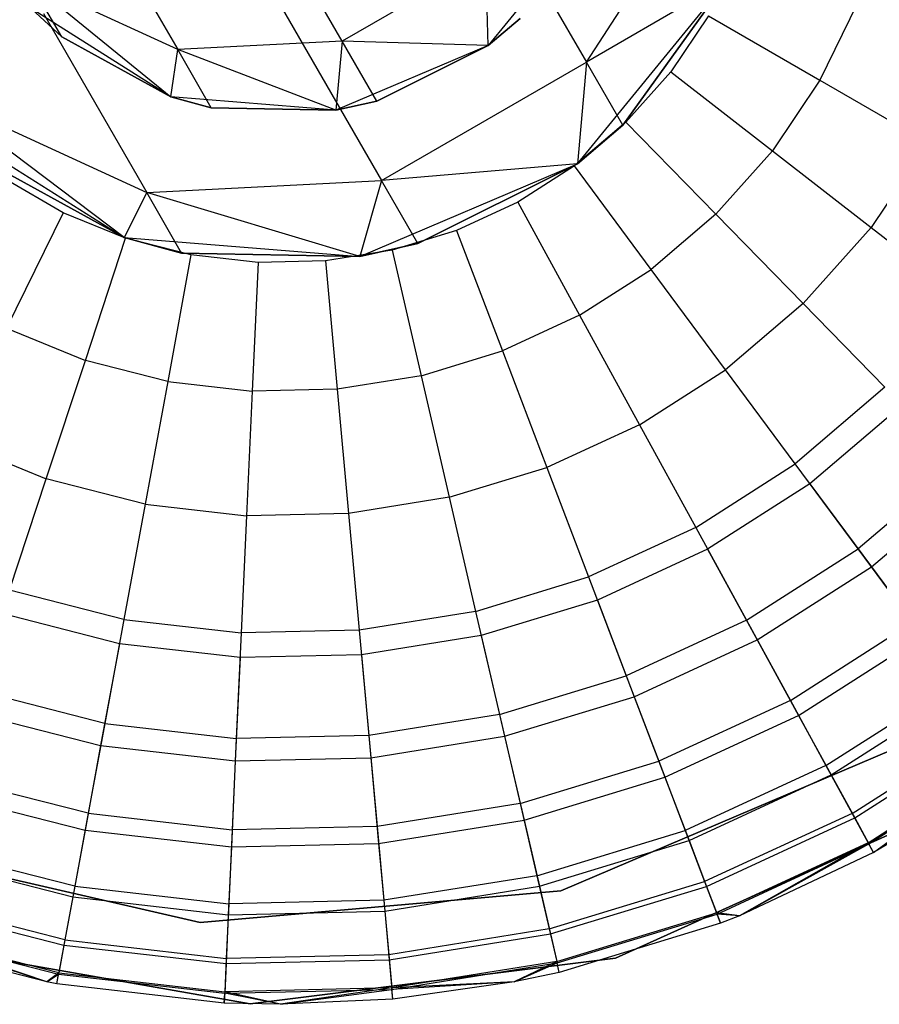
# Model space of a CAD drawing. Extents: x 0.4 to 40.3, y 0.4 to 40.3.
# Tile 118 of 243: x 30.002 to 30.345, y 2.993 to 3.385. Entities that reach past the tile are written whole.
import ezdxf

# ---------------------------------------------------------------- set-up
doc = ezdxf.new("R2010")
doc.units = 0
doc.header["$MEASUREMENT"] = 0
doc.layers.get('0').update_dxf_attribs({"color": 13, "linetype": 'CONTINUOUS'})

# ---------------------------------------------------------------- blocks, each defined once
blk = doc.blocks.new('ORTO-XII-B-11464-11465_ST0')
at = {"color": 0}
for p, q in [((30.13071, 3.37628, 1.66799), (30.09009, 3.44663, 1.43584)), ((30.13071, 3.37628, 1.66799), (30.09009, 3.44663, 1.43584)), ((30.22802, 3.36791, 1.65523), (30.27893, 3.44659, 1.66498)), ((30.22802, 3.36791, 1.65523), (30.27893, 3.44659, 1.66498)), ((30.02571, 3.44134, 1.44914), (30.0652, 3.37296, 1.67481)), ((30.02571, 3.44134, 1.44914), (30.0652, 3.37296, 1.67481)), ((30.18528, 3.44193, 1.41096), (30.22802, 3.36791, 1.65523)), ((30.18528, 3.44193, 1.41096), (30.22802, 3.36791, 1.65523)), ((30.23064, 3.42571, 3.92355), (30.18892, 3.37462, 3.92355)), ((30.23064, 3.42571, 3.92355), (30.18892, 3.37462, 3.92355)), ((30.18783, 3.40925, 1.66799), (30.13071, 3.37628, 1.66799)), ((30.18783, 3.40925, 1.66799), (30.13071, 3.37628, 1.66799)), ((30.18892, 3.37462, 1.9124), (30.18783, 3.40925, 1.66799)), ((30.18892, 3.37462, 1.9124), (30.18783, 3.40925, 1.66799)), ((30.00629, 3.40005, 1.68689), (30.06251, 3.35408, 1.9124)), ((30.0652, 3.37296, 1.67481), (30.00629, 3.40005, 1.68689)), ((30.019, 3.37805, 1.9124), (30.00629, 3.40005, 1.68689)), ((30.019, 3.37805, 1.9124), (30.00629, 3.40005, 1.68689)), ((30.00629, 3.40005, 1.68689), (30.06251, 3.35408, 1.9124)), ((30.0652, 3.37296, 1.67481), (30.00629, 3.40005, 1.68689)), ((30.2244, 3.32741, 3.92355), (30.28399, 3.40039, 3.92355)), ((30.2244, 3.32741, 3.92355), (30.28399, 3.40039, 3.92355)), ((30.28399, 3.40039, 1.9124), (30.22802, 3.36791, 1.65523)), ((30.28399, 3.40039, 1.9124), (30.22802, 3.36791, 1.65523)), ((30.28399, 3.40039, 1.9124), (30.24251, 3.34281, 1.9124)), ((30.24251, 3.34281, 1.9124), (30.28399, 3.40039, 3.92355)), ((30.24251, 3.34281, 1.9124), (30.28399, 3.40039, 3.92355)), ((30.28399, 3.40039, 1.9124), (30.24251, 3.34281, 1.9124)), ((30.10369, 3.39482, 1.41096), (30.14642, 3.3208, 1.65523)), ((30.10369, 3.39482, 1.41096), (30.14642, 3.3208, 1.65523)), ((30.06251, 3.35408, 3.92355), (30.00677, 3.38933, 3.92355)), ((30.00677, 3.38933, 1.9124), (30.019, 3.37805, 1.9124)), ((30.019, 3.37805, 1.9124), (30.00677, 3.38933, 3.92355)), ((30.06251, 3.35408, 3.92355), (30.00677, 3.38933, 3.92355)), ((30.019, 3.37805, 1.9124), (30.00677, 3.38933, 3.92355)), ((30.00677, 3.38933, 1.9124), (30.019, 3.37805, 1.9124)), ((30.33592, 3.39114, 12.18758), (30.32103, 3.36072, 12.18758)), ((30.33592, 3.39114, 12.18758), (30.32103, 3.36072, 12.18758)), ((30.01171, 3.38727, 1.42996), (30.05283, 3.31605, 1.66498)), ((30.01171, 3.38727, 1.42996), (30.05283, 3.31605, 1.66498)), ((30.18892, 3.37462, 1.9124), (30.2016, 3.3854, 1.9124)), ((30.2016, 3.3854, 1.9124), (30.18892, 3.37462, 3.92355)), ((30.2016, 3.3854, 1.9124), (30.18892, 3.37462, 3.92355)), ((30.18892, 3.37462, 1.9124), (30.2016, 3.3854, 1.9124)), ((30.27662, 3.38636, 12.19207), (30.26163, 3.36406, 12.19207)), ((30.27662, 3.38636, 12.19207), (30.26163, 3.36406, 12.19207)), ((30.27662, 3.38636, 12.19207), (30.32103, 3.36072, 12.18758)), ((30.27662, 3.38636, 12.19207), (30.32103, 3.36072, 12.18758)), ((30.019, 3.37805, 1.9124), (30.06251, 3.35408, 1.9124)), ((30.06251, 3.35408, 3.92355), (30.019, 3.37805, 1.9124)), ((30.019, 3.37805, 1.9124), (30.06251, 3.35408, 1.9124)), ((30.06251, 3.35408, 3.92355), (30.019, 3.37805, 1.9124)), ((30.06251, 3.35408, 1.9124), (30.0652, 3.37296, 1.67481)), ((30.06251, 3.35408, 1.9124), (30.0652, 3.37296, 1.67481)), ((30.13071, 3.37628, 1.66799), (30.0652, 3.37296, 1.67481)), ((30.13071, 3.37628, 1.66799), (30.0652, 3.37296, 1.67481)), ((30.07858, 3.34977, 1.9124), (30.0652, 3.37296, 1.67481)), ((30.07858, 3.34977, 1.9124), (30.0652, 3.37296, 1.67481)), ((30.12825, 3.34877, 1.9124), (30.0652, 3.37296, 1.67481)), ((30.12825, 3.34877, 1.9124), (30.0652, 3.37296, 1.67481)), ((30.13071, 3.37628, 1.66799), (30.12825, 3.34877, 1.9124)), ((30.13071, 3.37628, 1.66799), (30.12825, 3.34877, 1.9124)), ((30.18892, 3.37462, 3.92355), (30.12825, 3.34877, 3.92355)), ((30.18892, 3.37462, 3.92355), (30.12825, 3.34877, 3.92355)), ((30.14448, 3.35243, 1.9124), (30.13071, 3.37628, 1.66799)), ((30.14448, 3.35243, 1.9124), (30.13071, 3.37628, 1.66799)), ((30.18892, 3.37462, 1.9124), (30.13071, 3.37628, 1.66799)), ((30.18892, 3.37462, 1.9124), (30.13071, 3.37628, 1.66799)), ((30.14448, 3.35243, 1.9124), (30.18892, 3.37462, 1.9124)), ((30.18892, 3.37462, 3.92355), (30.14448, 3.35243, 1.9124)), ((30.14448, 3.35243, 1.9124), (30.18892, 3.37462, 1.9124)), ((30.18892, 3.37462, 3.92355), (30.14448, 3.35243, 1.9124)), ((30.18892, 3.37462, 1.9124), (30.18892, 3.37462, 3.92355)), ((30.18892, 3.37462, 1.9124), (30.18892, 3.37462, 3.92355)), ((30.14642, 3.3208, 1.65523), (30.22802, 3.36791, 1.65523)), ((30.14642, 3.3208, 1.65523), (30.22802, 3.36791, 1.65523)), ((30.22802, 3.36791, 1.65523), (30.2244, 3.32741, 1.9124)), ((30.22802, 3.36791, 1.65523), (30.2244, 3.32741, 1.9124)), ((30.24251, 3.34281, 1.9124), (30.22802, 3.36791, 1.65523)), ((30.24251, 3.34281, 1.9124), (30.22802, 3.36791, 1.65523)), ((30.26163, 3.36406, 12.19207), (30.24374, 3.34401, 12.19207)), ((30.26163, 3.36406, 12.19207), (30.24374, 3.34401, 12.19207)), ((30.26163, 3.36406, 12.19207), (30.30213, 3.33262, 12.18758)), ((30.26163, 3.36406, 12.19207), (30.30213, 3.33262, 12.18758)), ((30.32103, 3.36072, 12.18758), (30.30213, 3.33262, 12.18758)), ((30.32103, 3.36072, 12.18758), (30.30213, 3.33262, 12.18758)), ((30.32103, 3.36072, 12.18758), (30.36408, 3.33586, 12.17426)), ((30.32103, 3.36072, 12.18758), (30.36408, 3.33586, 12.17426)), ((30.04381, 3.29806, 1.9124), (29.96868, 3.35476, 1.68223)), ((29.96868, 3.35476, 1.68223), (30.05283, 3.31605, 1.66498)), ((30.04381, 3.29806, 1.9124), (29.96868, 3.35476, 1.68223)), ((29.96868, 3.35476, 1.68223), (30.05283, 3.31605, 1.66498)), ((30.12825, 3.34877, 3.92355), (30.06251, 3.35408, 3.92355)), ((30.06251, 3.35408, 1.9124), (30.07858, 3.34977, 1.9124)), ((30.07858, 3.34977, 1.9124), (30.06251, 3.35408, 3.92355)), ((30.12825, 3.34877, 3.92355), (30.06251, 3.35408, 3.92355)), ((30.07858, 3.34977, 1.9124), (30.06251, 3.35408, 3.92355)), ((30.06251, 3.35408, 1.9124), (30.07858, 3.34977, 1.9124)), ((30.06251, 3.35408, 1.9124), (30.06251, 3.35408, 3.92355)), ((30.06251, 3.35408, 1.9124), (30.06251, 3.35408, 3.92355)), ((30.07858, 3.34977, 1.9124), (30.12825, 3.34877, 1.9124)), ((30.12825, 3.34877, 3.92355), (30.07858, 3.34977, 1.9124)), ((30.07858, 3.34977, 1.9124), (30.12825, 3.34877, 1.9124)), ((30.12825, 3.34877, 3.92355), (30.07858, 3.34977, 1.9124)), ((30.12825, 3.34877, 1.9124), (30.14448, 3.35243, 1.9124)), ((30.14448, 3.35243, 1.9124), (30.12825, 3.34877, 3.92355)), ((30.14448, 3.35243, 1.9124), (30.12825, 3.34877, 3.92355)), ((30.12825, 3.34877, 1.9124), (30.14448, 3.35243, 1.9124)), ((29.96417, 3.34842, 3.92355), (30.04381, 3.29806, 3.92355)), ((29.96417, 3.34842, 3.92355), (30.04381, 3.29806, 3.92355)), ((30.12825, 3.34877, 1.9124), (30.12825, 3.34877, 3.92355)), ((30.12825, 3.34877, 1.9124), (30.12825, 3.34877, 3.92355)), ((30.24374, 3.34401, 12.19207), (30.22329, 3.32659, 12.19207)), ((30.24374, 3.34401, 12.19207), (30.22329, 3.32659, 12.19207)), ((30.24251, 3.34281, 1.9124), (30.2244, 3.32741, 1.9124)), ((30.2244, 3.32741, 3.92355), (30.24251, 3.34281, 1.9124)), ((30.24251, 3.34281, 1.9124), (30.2244, 3.32741, 1.9124)), ((30.2244, 3.32741, 3.92355), (30.24251, 3.34281, 1.9124)), ((30.24374, 3.34401, 12.19207), (30.27959, 3.30735, 12.18758)), ((30.24374, 3.34401, 12.19207), (30.27959, 3.30735, 12.18758)), ((30.36408, 3.33586, 12.17426), (30.3414, 3.30213, 12.17426)), ((30.36408, 3.33586, 12.17426), (30.3414, 3.30213, 12.17426)), ((30.04381, 3.29806, 1.9124), (29.98165, 3.3323, 1.9124)), ((29.98165, 3.3323, 1.9124), (30.04381, 3.29806, 3.92355)), ((29.98165, 3.3323, 1.9124), (30.04381, 3.29806, 3.92355)), ((30.04381, 3.29806, 1.9124), (29.98165, 3.3323, 1.9124)), ((30.27959, 3.30735, 12.18758), (30.30213, 3.33262, 12.18758)), ((30.27959, 3.30735, 12.18758), (30.30213, 3.33262, 12.18758)), ((30.30213, 3.33262, 12.18758), (30.3414, 3.30213, 12.17426)), ((30.30213, 3.33262, 12.18758), (30.3414, 3.30213, 12.17426)), ((30.13772, 3.29048, 3.92355), (30.2244, 3.32741, 3.92355)), ((30.13772, 3.29048, 3.92355), (30.2244, 3.32741, 3.92355)), ((30.2244, 3.32741, 1.9124), (30.14642, 3.3208, 1.65523)), ((30.2244, 3.32741, 1.9124), (30.14642, 3.3208, 1.65523)), ((30.2244, 3.32741, 1.9124), (30.16091, 3.2957, 1.9124)), ((30.16091, 3.2957, 1.9124), (30.2244, 3.32741, 3.92355)), ((30.16091, 3.2957, 1.9124), (30.2244, 3.32741, 3.92355)), ((30.2244, 3.32741, 1.9124), (30.16091, 3.2957, 1.9124)), ((30.22329, 3.32659, 12.19207), (30.20066, 3.31211, 12.19207)), ((30.22329, 3.32659, 12.19207), (30.20066, 3.31211, 12.19207)), ((30.25381, 3.28538, 12.18758), (30.22329, 3.32659, 12.19207)), ((30.25381, 3.28538, 12.18758), (30.22329, 3.32659, 12.19207)), ((30.2244, 3.32741, 1.9124), (30.2244, 3.32741, 3.92355)), ((30.2244, 3.32741, 1.9124), (30.2244, 3.32741, 3.92355)), ((30.01958, 3.30799, 12.19207), (29.99631, 3.32142, 12.19207)), ((30.01958, 3.30799, 12.19207), (29.99631, 3.32142, 12.19207)), ((30.05283, 3.31605, 1.66498), (30.14642, 3.3208, 1.65523)), ((30.05283, 3.31605, 1.66498), (30.14642, 3.3208, 1.65523)), ((30.14642, 3.3208, 1.65523), (30.13772, 3.29048, 1.9124)), ((30.14642, 3.3208, 1.65523), (30.13772, 3.29048, 1.9124)), ((30.16091, 3.2957, 1.9124), (30.14642, 3.3208, 1.65523)), ((30.16091, 3.2957, 1.9124), (30.14642, 3.3208, 1.65523)), ((30.05283, 3.31605, 1.66498), (30.04381, 3.29806, 1.9124)), ((30.05283, 3.31605, 1.66498), (30.04381, 3.29806, 1.9124)), ((30.13772, 3.29048, 1.9124), (30.05283, 3.31605, 1.66498)), ((30.13772, 3.29048, 1.9124), (30.05283, 3.31605, 1.66498)), ((30.06677, 3.29191, 1.9124), (30.05283, 3.31605, 1.66498)), ((30.06677, 3.29191, 1.9124), (30.05283, 3.31605, 1.66498)), ((30.20066, 3.31211, 12.19207), (30.17627, 3.30085, 12.19207)), ((30.20066, 3.31211, 12.19207), (30.17627, 3.30085, 12.19207)), ((30.20066, 3.31211, 12.19207), (30.22528, 3.26713, 12.18758)), ((30.20066, 3.31211, 12.19207), (30.22528, 3.26713, 12.18758)), ((30.01958, 3.30799, 12.19207), (29.99703, 3.26194, 12.18758)), ((30.01958, 3.30799, 12.19207), (29.99703, 3.26194, 12.18758)), ((30.04446, 3.29785, 12.19207), (30.01958, 3.30799, 12.19207)), ((30.04446, 3.29785, 12.19207), (30.01958, 3.30799, 12.19207)), ((30.27959, 3.30735, 12.18758), (30.25381, 3.28538, 12.18758)), ((30.27959, 3.30735, 12.18758), (30.25381, 3.28538, 12.18758)), ((30.27959, 3.30735, 12.18758), (30.31434, 3.27179, 12.17426)), ((30.27959, 3.30735, 12.18758), (30.31434, 3.27179, 12.17426)), ((30.17627, 3.30085, 12.19207), (30.15057, 3.29301, 12.19207)), ((30.17627, 3.30085, 12.19207), (30.15057, 3.29301, 12.19207)), ((30.17627, 3.30085, 12.19207), (30.19454, 3.25294, 12.18758)), ((30.17627, 3.30085, 12.19207), (30.19454, 3.25294, 12.18758)), ((30.31434, 3.27179, 12.17426), (30.3414, 3.30213, 12.17426)), ((30.31434, 3.27179, 12.17426), (30.3414, 3.30213, 12.17426)), ((30.3414, 3.30213, 12.17426), (30.37825, 3.27352, 12.15251)), ((30.3414, 3.30213, 12.17426), (30.37825, 3.27352, 12.15251)), ((30.0284, 3.24915, 12.18758), (30.04446, 3.29785, 12.19207)), ((30.0284, 3.24915, 12.18758), (30.04446, 3.29785, 12.19207)), ((30.04381, 3.29806, 3.92355), (30.13772, 3.29048, 3.92355)), ((30.06677, 3.29191, 1.9124), (30.04381, 3.29806, 1.9124)), ((30.04381, 3.29806, 3.92355), (30.06677, 3.29191, 1.9124)), ((30.04381, 3.29806, 3.92355), (30.13772, 3.29048, 3.92355)), ((30.04381, 3.29806, 1.9124), (30.04381, 3.29806, 3.92355)), ((30.04381, 3.29806, 1.9124), (30.04381, 3.29806, 3.92355)), ((30.06677, 3.29191, 1.9124), (30.04381, 3.29806, 1.9124)), ((30.04381, 3.29806, 3.92355), (30.06677, 3.29191, 1.9124)), ((30.07049, 3.29119, 12.19207), (30.04446, 3.29785, 12.19207)), ((30.07049, 3.29119, 12.19207), (30.04446, 3.29785, 12.19207)), ((30.16091, 3.2957, 1.9124), (30.13772, 3.29048, 1.9124)), ((30.13772, 3.29048, 3.92355), (30.16091, 3.2957, 1.9124)), ((30.16091, 3.2957, 1.9124), (30.13772, 3.29048, 1.9124)), ((30.13772, 3.29048, 3.92355), (30.16091, 3.2957, 1.9124)), ((30.07049, 3.29119, 12.19207), (30.06121, 3.24076, 12.18758)), ((30.07049, 3.29119, 12.19207), (30.06121, 3.24076, 12.18758)), ((30.13772, 3.29048, 1.9124), (30.06677, 3.29191, 1.9124)), ((30.06677, 3.29191, 1.9124), (30.13772, 3.29048, 3.92355)), ((30.06677, 3.29191, 1.9124), (30.13772, 3.29048, 3.92355)), ((30.13772, 3.29048, 1.9124), (30.06677, 3.29191, 1.9124)), ((30.09719, 3.28814, 12.19207), (30.07049, 3.29119, 12.19207)), ((30.09719, 3.28814, 12.19207), (30.07049, 3.29119, 12.19207)), ((30.15057, 3.29301, 12.19207), (30.12405, 3.28875, 12.19207)), ((30.15057, 3.29301, 12.19207), (30.12405, 3.28875, 12.19207)), ((30.15057, 3.29301, 12.19207), (30.16214, 3.24306, 12.18758)), ((30.15057, 3.29301, 12.19207), (30.16214, 3.24306, 12.18758)), ((30.09719, 3.28814, 12.19207), (30.09485, 3.23692, 12.18758)), ((30.09719, 3.28814, 12.19207), (30.09485, 3.23692, 12.18758)), ((30.12405, 3.28875, 12.19207), (30.09719, 3.28814, 12.19207)), ((30.12405, 3.28875, 12.19207), (30.09719, 3.28814, 12.19207)), ((30.12405, 3.28875, 12.19207), (30.12871, 3.23769, 12.18758)), ((30.12405, 3.28875, 12.19207), (30.12871, 3.23769, 12.18758)), ((30.13772, 3.29048, 1.9124), (30.13772, 3.29048, 3.92355)), ((30.13772, 3.29048, 1.9124), (30.13772, 3.29048, 3.92355)), ((30.22528, 3.26713, 12.18758), (30.25381, 3.28538, 12.18758)), ((30.22528, 3.26713, 12.18758), (30.25381, 3.28538, 12.18758)), ((30.2834, 3.24543, 12.17426), (30.25381, 3.28538, 12.18758)), ((30.2834, 3.24543, 12.17426), (30.25381, 3.28538, 12.18758)), ((30.31434, 3.27179, 12.17426), (30.2834, 3.24543, 12.17426)), ((30.31434, 3.27179, 12.17426), (30.2834, 3.24543, 12.17426)), ((30.31434, 3.27179, 12.17426), (30.34695, 3.23844, 12.15251)), ((30.31434, 3.27179, 12.17426), (30.34695, 3.23844, 12.15251)), ((30.22528, 3.26713, 12.18758), (30.19454, 3.25294, 12.18758)), ((30.22528, 3.26713, 12.18758), (30.19454, 3.25294, 12.18758)), ((30.22528, 3.26713, 12.18758), (30.24915, 3.22352, 12.17426)), ((30.22528, 3.26713, 12.18758), (30.24915, 3.22352, 12.17426)), ((29.99703, 3.26194, 12.18758), (30.0284, 3.24915, 12.18758)), ((29.99703, 3.26194, 12.18758), (30.0284, 3.24915, 12.18758)), ((30.16214, 3.24306, 12.18758), (30.19454, 3.25294, 12.18758)), ((30.16214, 3.24306, 12.18758), (30.19454, 3.25294, 12.18758)), ((30.19454, 3.25294, 12.18758), (30.21225, 3.20648, 12.17426)), ((30.19454, 3.25294, 12.18758), (30.21225, 3.20648, 12.17426)), ((30.01282, 3.20194, 12.17426), (30.0284, 3.24915, 12.18758)), ((30.01282, 3.20194, 12.17426), (30.0284, 3.24915, 12.18758)), ((30.06121, 3.24076, 12.18758), (30.0284, 3.24915, 12.18758)), ((30.06121, 3.24076, 12.18758), (30.0284, 3.24915, 12.18758)), ((30.24915, 3.22352, 12.17426), (30.2834, 3.24543, 12.17426)), ((30.24915, 3.22352, 12.17426), (30.2834, 3.24543, 12.17426)), ((30.31116, 3.20794, 12.15251), (30.2834, 3.24543, 12.17426)), ((30.31116, 3.20794, 12.15251), (30.2834, 3.24543, 12.17426)), ((30.06121, 3.24076, 12.18758), (30.0522, 3.19187, 12.17426)), ((30.06121, 3.24076, 12.18758), (30.0522, 3.19187, 12.17426)), ((30.06121, 3.24076, 12.18758), (30.09485, 3.23692, 12.18758)), ((30.06121, 3.24076, 12.18758), (30.09485, 3.23692, 12.18758)), ((30.16214, 3.24306, 12.18758), (30.12871, 3.23769, 12.18758)), ((30.16214, 3.24306, 12.18758), (30.12871, 3.23769, 12.18758)), ((30.16214, 3.24306, 12.18758), (30.17336, 3.19463, 12.17426)), ((30.16214, 3.24306, 12.18758), (30.17336, 3.19463, 12.17426)), ((30.09485, 3.23692, 12.18758), (30.09259, 3.18725, 12.17426)), ((30.09485, 3.23692, 12.18758), (30.09259, 3.18725, 12.17426)), ((30.12871, 3.23769, 12.18758), (30.09485, 3.23692, 12.18758)), ((30.12871, 3.23769, 12.18758), (30.09485, 3.23692, 12.18758)), ((30.12871, 3.23769, 12.18758), (30.13323, 3.18818, 12.17426)), ((30.12871, 3.23769, 12.18758), (30.13323, 3.18818, 12.17426)), ((30.34695, 3.23844, 12.15251), (30.31116, 3.20794, 12.15251)), ((30.34695, 3.23844, 12.15251), (30.31116, 3.20794, 12.15251)), ((30.35383, 3.2314, 9.86923), (30.31702, 3.20003, 9.86923)), ((30.35383, 3.2314, 9.86923), (30.31702, 3.20003, 9.86923)), ((30.24915, 3.22352, 12.17426), (30.21225, 3.20648, 12.17426)), ((30.24915, 3.22352, 12.17426), (30.21225, 3.20648, 12.17426)), ((30.24915, 3.22352, 12.17426), (30.27155, 3.1826, 12.15251)), ((30.24915, 3.22352, 12.17426), (30.27155, 3.1826, 12.15251)), ((29.97517, 3.21728, 12.17426), (30.01282, 3.20194, 12.17426)), ((29.97517, 3.21728, 12.17426), (30.01282, 3.20194, 12.17426)), ((30.37642, 3.20829, 12.12299), (30.33625, 3.17406, 12.12299)), ((30.37642, 3.20829, 12.12299), (30.33625, 3.17406, 12.12299)), ((30.17336, 3.19463, 12.17426), (30.21225, 3.20648, 12.17426)), ((30.17336, 3.19463, 12.17426), (30.21225, 3.20648, 12.17426)), ((30.21225, 3.20648, 12.17426), (30.22887, 3.1629, 12.15251)), ((30.21225, 3.20648, 12.17426), (30.22887, 3.1629, 12.15251)), ((30.27155, 3.1826, 12.15251), (30.31116, 3.20794, 12.15251)), ((30.27155, 3.1826, 12.15251), (30.31116, 3.20794, 12.15251)), ((30.33625, 3.17406, 12.12299), (30.31116, 3.20794, 12.15251)), ((30.33625, 3.17406, 12.12299), (30.31116, 3.20794, 12.15251)), ((29.9982, 3.15764, 12.15251), (30.01282, 3.20194, 12.17426)), ((29.9982, 3.15764, 12.15251), (30.01282, 3.20194, 12.17426)), ((30.0522, 3.19187, 12.17426), (30.01282, 3.20194, 12.17426)), ((30.0522, 3.19187, 12.17426), (30.01282, 3.20194, 12.17426)), ((30.34155, 3.1669, 9.93704), (30.38265, 3.20191, 9.93704)), ((30.34155, 3.1669, 9.93704), (30.38265, 3.20191, 9.93704)), ((30.31702, 3.20003, 9.86923), (30.27628, 3.17397, 9.86923)), ((30.31702, 3.20003, 9.86923), (30.27628, 3.17397, 9.86923)), ((30.31702, 3.20003, 9.86923), (30.34155, 3.1669, 9.93704)), ((30.31702, 3.20003, 9.86923), (30.34155, 3.1669, 9.93704)), ((30.17336, 3.19463, 12.17426), (30.13323, 3.18818, 12.17426)), ((30.17336, 3.19463, 12.17426), (30.13323, 3.18818, 12.17426)), ((30.17336, 3.19463, 12.17426), (30.18389, 3.14918, 12.15251)), ((30.17336, 3.19463, 12.17426), (30.18389, 3.14918, 12.15251)), ((30.0522, 3.19187, 12.17426), (30.04375, 3.14599, 12.15251)), ((30.0522, 3.19187, 12.17426), (30.04375, 3.14599, 12.15251)), ((30.0522, 3.19187, 12.17426), (30.09259, 3.18725, 12.17426)), ((30.0522, 3.19187, 12.17426), (30.09259, 3.18725, 12.17426)), ((30.09259, 3.18725, 12.17426), (30.09046, 3.14065, 12.15251)), ((30.09259, 3.18725, 12.17426), (30.09046, 3.14065, 12.15251)), ((30.13323, 3.18818, 12.17426), (30.09259, 3.18725, 12.17426)), ((30.13323, 3.18818, 12.17426), (30.09259, 3.18725, 12.17426)), ((30.13323, 3.18818, 12.17426), (30.13747, 3.14172, 12.15251)), ((30.13323, 3.18818, 12.17426), (30.13747, 3.14172, 12.15251)), ((30.27155, 3.1826, 12.15251), (30.22887, 3.1629, 12.15251)), ((30.27155, 3.1826, 12.15251), (30.22887, 3.1629, 12.15251)), ((30.27155, 3.1826, 12.15251), (30.2918, 3.14562, 12.12299)), ((30.27155, 3.1826, 12.15251), (30.2918, 3.14562, 12.12299)), ((30.27628, 3.17397, 9.86923), (30.23237, 3.1537, 9.86923)), ((30.27628, 3.17397, 9.86923), (30.23237, 3.1537, 9.86923)), ((30.27628, 3.17397, 9.86923), (30.29608, 3.1378, 9.93704)), ((30.27628, 3.17397, 9.86923), (30.29608, 3.1378, 9.93704)), ((30.2918, 3.14562, 12.12299), (30.33625, 3.17406, 12.12299)), ((30.2918, 3.14562, 12.12299), (30.33625, 3.17406, 12.12299)), ((30.35791, 3.14481, 12.08659), (30.33625, 3.17406, 12.12299)), ((30.35791, 3.14481, 12.08659), (30.33625, 3.17406, 12.12299)), ((30.29608, 3.1378, 9.93704), (30.34155, 3.1669, 9.93704)), ((30.29608, 3.1378, 9.93704), (30.34155, 3.1669, 9.93704)), ((30.34155, 3.1669, 9.93704), (30.36197, 3.13933, 10.0086)), ((30.34155, 3.1669, 9.93704), (30.36197, 3.13933, 10.0086)), ((30.18389, 3.14918, 12.15251), (30.22887, 3.1629, 12.15251)), ((30.18389, 3.14918, 12.15251), (30.22887, 3.1629, 12.15251)), ((30.22887, 3.1629, 12.15251), (30.24389, 3.1235, 12.12299)), ((30.22887, 3.1629, 12.15251), (30.24389, 3.1235, 12.12299)), ((30.04375, 3.14599, 12.15251), (29.9982, 3.15764, 12.15251)), ((30.04375, 3.14599, 12.15251), (29.9982, 3.15764, 12.15251)), ((30.23237, 3.1537, 9.86923), (30.18611, 3.13959, 9.86923)), ((30.23237, 3.1537, 9.86923), (30.18611, 3.13959, 9.86923)), ((30.23237, 3.1537, 9.86923), (30.24706, 3.11517, 9.93704)), ((30.23237, 3.1537, 9.86923), (30.24706, 3.11517, 9.93704)), ((30.04197, 3.13631, 9.86923), (29.99512, 3.1483, 9.86923)), ((30.04197, 3.13631, 9.86923), (29.99512, 3.1483, 9.86923)), ((30.04375, 3.14599, 12.15251), (30.03612, 3.10453, 12.12299)), ((30.04375, 3.14599, 12.15251), (30.03612, 3.10453, 12.12299)), ((30.04375, 3.14599, 12.15251), (30.09046, 3.14065, 12.15251)), ((30.04375, 3.14599, 12.15251), (30.09046, 3.14065, 12.15251)), ((30.18389, 3.14918, 12.15251), (30.13747, 3.14172, 12.15251)), ((30.18389, 3.14918, 12.15251), (30.13747, 3.14172, 12.15251)), ((30.18389, 3.14918, 12.15251), (30.19341, 3.10811, 12.12299)), ((30.18389, 3.14918, 12.15251), (30.19341, 3.10811, 12.12299)), ((30.2918, 3.14562, 12.12299), (30.24389, 3.1235, 12.12299)), ((30.2918, 3.14562, 12.12299), (30.24389, 3.1235, 12.12299)), ((30.2918, 3.14562, 12.12299), (30.30927, 3.1137, 12.08659)), ((30.2918, 3.14562, 12.12299), (30.30927, 3.1137, 12.08659)), ((30.13747, 3.14172, 12.15251), (30.09046, 3.14065, 12.15251)), ((30.13747, 3.14172, 12.15251), (30.09046, 3.14065, 12.15251)), ((30.13747, 3.14172, 12.15251), (30.1413, 3.09973, 12.12299)), ((30.13747, 3.14172, 12.15251), (30.1413, 3.09973, 12.12299)), ((30.30927, 3.1137, 12.08659), (30.35791, 3.14481, 12.08659)), ((30.30927, 3.1137, 12.08659), (30.35791, 3.14481, 12.08659)), ((30.09046, 3.14065, 12.15251), (30.08855, 3.09853, 12.12299)), ((30.09046, 3.14065, 12.15251), (30.08855, 3.09853, 12.12299)), ((30.18611, 3.13959, 9.86923), (30.13836, 3.13192, 9.86923)), ((30.18611, 3.13959, 9.86923), (30.13836, 3.13192, 9.86923)), ((30.18611, 3.13959, 9.86923), (30.19542, 3.09943, 9.93704)), ((30.18611, 3.13959, 9.86923), (30.19542, 3.09943, 9.93704)), ((30.24706, 3.11517, 9.93704), (30.29608, 3.1378, 9.93704)), ((30.24706, 3.11517, 9.93704), (30.29608, 3.1378, 9.93704)), ((30.29608, 3.1378, 9.93704), (30.31255, 3.10771, 10.0086)), ((30.29608, 3.1378, 9.93704), (30.31255, 3.10771, 10.0086)), ((30.31255, 3.10771, 10.0086), (30.36197, 3.13933, 10.0086)), ((30.31255, 3.10771, 10.0086), (30.36197, 3.13933, 10.0086)), ((30.04197, 3.13631, 9.86923), (30.0345, 3.09576, 9.93704)), ((30.04197, 3.13631, 9.86923), (30.0345, 3.09576, 9.93704)), ((30.09002, 3.13082, 9.86923), (30.04197, 3.13631, 9.86923)), ((30.09002, 3.13082, 9.86923), (30.04197, 3.13631, 9.86923)), ((30.09002, 3.13082, 9.86923), (30.08814, 3.08963, 9.93704)), ((30.09002, 3.13082, 9.86923), (30.08814, 3.08963, 9.93704)), ((30.13836, 3.13192, 9.86923), (30.09002, 3.13082, 9.86923)), ((30.13836, 3.13192, 9.86923), (30.09002, 3.13082, 9.86923)), ((30.13836, 3.13192, 9.86923), (30.14211, 3.09086, 9.93704)), ((30.13836, 3.13192, 9.86923), (30.14211, 3.09086, 9.93704)), ((30.19341, 3.10811, 12.12299), (30.24389, 3.1235, 12.12299)), ((30.19341, 3.10811, 12.12299), (30.24389, 3.1235, 12.12299)), ((30.24389, 3.1235, 12.12299), (30.25685, 3.08949, 12.08659)), ((30.24389, 3.1235, 12.12299), (30.25685, 3.08949, 12.08659)), ((30.32345, 3.0878, 12.04443), (30.37548, 3.12109, 12.04443)), ((30.32345, 3.0878, 12.04443), (30.37548, 3.12109, 12.04443)), ((30.03612, 3.10453, 12.12299), (29.98499, 3.1176, 12.12299)), ((30.03612, 3.10453, 12.12299), (29.98499, 3.1176, 12.12299)), ((30.19542, 3.09943, 9.93704), (30.24706, 3.11517, 9.93704)), ((30.19542, 3.09943, 9.93704), (30.24706, 3.11517, 9.93704)), ((30.24706, 3.11517, 9.93704), (30.25928, 3.08312, 10.0086)), ((30.24706, 3.11517, 9.93704), (30.25928, 3.08312, 10.0086)), ((30.32553, 3.084, 10.08321), (30.37806, 3.1176, 10.08321)), ((30.32553, 3.084, 10.08321), (30.37806, 3.1176, 10.08321)), ((30.30927, 3.1137, 12.08659), (30.25685, 3.08949, 12.08659)), ((30.30927, 3.1137, 12.08659), (30.25685, 3.08949, 12.08659)), ((30.30927, 3.1137, 12.08659), (30.32345, 3.0878, 12.04443)), ((30.30927, 3.1137, 12.08659), (30.32345, 3.0878, 12.04443)), ((29.9822, 3.10914, 9.93704), (30.0345, 3.09576, 9.93704)), ((29.9822, 3.10914, 9.93704), (30.0345, 3.09576, 9.93704)), ((30.19341, 3.10811, 12.12299), (30.1413, 3.09973, 12.12299)), ((30.19341, 3.10811, 12.12299), (30.1413, 3.09973, 12.12299)), ((30.19341, 3.10811, 12.12299), (30.20162, 3.07265, 12.08659)), ((30.19341, 3.10811, 12.12299), (30.20162, 3.07265, 12.08659)), ((30.25928, 3.08312, 10.0086), (30.31255, 3.10771, 10.0086)), ((30.25928, 3.08312, 10.0086), (30.31255, 3.10771, 10.0086)), ((30.31255, 3.10771, 10.0086), (30.32553, 3.084, 10.08321)), ((30.31255, 3.10771, 10.0086), (30.32553, 3.084, 10.08321)), ((30.03612, 3.10453, 12.12299), (30.02952, 3.06873, 12.08659)), ((30.03612, 3.10453, 12.12299), (30.02952, 3.06873, 12.08659)), ((30.03612, 3.10453, 12.12299), (30.08855, 3.09853, 12.12299)), ((30.03612, 3.10453, 12.12299), (30.08855, 3.09853, 12.12299)), ((30.33389, 3.06872, 11.99778), (30.38842, 3.10361, 11.99778)), ((30.33389, 3.06872, 11.99778), (30.38842, 3.10361, 11.99778)), ((30.08855, 3.09853, 12.12299), (30.08689, 3.06218, 12.08659)), ((30.08855, 3.09853, 12.12299), (30.08689, 3.06218, 12.08659)), ((30.1413, 3.09973, 12.12299), (30.08855, 3.09853, 12.12299)), ((30.1413, 3.09973, 12.12299), (30.08855, 3.09853, 12.12299)), ((30.1413, 3.09973, 12.12299), (30.14461, 3.06349, 12.08659)), ((30.1413, 3.09973, 12.12299), (30.14461, 3.06349, 12.08659)), ((30.14211, 3.09086, 9.93704), (30.19542, 3.09943, 9.93704)), ((30.14211, 3.09086, 9.93704), (30.19542, 3.09943, 9.93704)), ((30.19542, 3.09943, 9.93704), (30.20316, 3.06601, 10.0086)), ((30.19542, 3.09943, 9.93704), (30.20316, 3.06601, 10.0086)), ((30.33489, 3.06689, 10.16013), (30.38967, 3.10193, 10.16013)), ((30.33489, 3.06689, 10.16013), (30.38967, 3.10193, 10.16013)), ((30.0345, 3.09576, 9.93704), (30.02829, 3.06203, 10.0086)), ((30.0345, 3.09576, 9.93704), (30.02829, 3.06203, 10.0086)), ((30.0345, 3.09576, 9.93704), (30.08814, 3.08963, 9.93704)), ((30.0345, 3.09576, 9.93704), (30.08814, 3.08963, 9.93704)), ((30.08814, 3.08963, 9.93704), (30.14211, 3.09086, 9.93704)), ((30.08814, 3.08963, 9.93704), (30.14211, 3.09086, 9.93704)), ((30.14211, 3.09086, 9.93704), (30.14523, 3.0567, 10.0086)), ((30.14211, 3.09086, 9.93704), (30.14523, 3.0567, 10.0086)), ((30.3504, 3.09424, 10.00295), (30.21776, 3.03788, 10.00295)), ((30.21776, 3.03788, 3.31004), (30.3504, 3.09424, 3.31004)), ((30.21776, 3.03788, 3.31004), (30.3504, 3.09424, 3.31004)), ((30.3504, 3.09424, 10.00295), (30.21776, 3.03788, 10.00295)), ((30.34029, 3.05703, 11.94807), (30.39635, 3.0929, 11.94807)), ((30.34029, 3.05703, 11.94807), (30.39635, 3.0929, 11.94807)), ((30.34055, 3.05655, 10.23861), (30.39668, 3.09246, 10.23861)), ((30.34055, 3.05655, 10.23861), (30.39668, 3.09246, 10.23861)), ((30.34244, 3.0531, 11.89679), (30.39635, 3.0929, 11.94807)), ((30.34244, 3.0531, 11.89679), (30.39635, 3.0929, 11.94807)), ((30.08814, 3.08963, 9.93704), (30.08658, 3.05536, 10.0086)), ((30.08814, 3.08963, 9.93704), (30.08658, 3.05536, 10.0086)), ((30.20162, 3.07265, 12.08659), (30.25685, 3.08949, 12.08659)), ((30.20162, 3.07265, 12.08659), (30.25685, 3.08949, 12.08659)), ((30.25685, 3.08949, 12.08659), (30.26737, 3.06191, 12.04443)), ((30.25685, 3.08949, 12.08659), (30.26737, 3.06191, 12.04443)), ((30.32345, 3.0878, 12.04443), (30.26737, 3.06191, 12.04443)), ((30.32345, 3.0878, 12.04443), (30.26737, 3.06191, 12.04443)), ((30.32345, 3.0878, 12.04443), (30.33389, 3.06872, 11.99778)), ((30.32345, 3.0878, 12.04443), (30.33389, 3.06872, 11.99778)), ((30.02952, 3.06873, 12.08659), (29.97359, 3.08304, 12.08659)), ((30.02952, 3.06873, 12.08659), (29.97359, 3.08304, 12.08659)), ((30.20316, 3.06601, 10.0086), (30.25928, 3.08312, 10.0086)), ((30.20316, 3.06601, 10.0086), (30.25928, 3.08312, 10.0086)), ((30.25928, 3.08312, 10.0086), (30.26891, 3.05786, 10.08321)), ((30.25928, 3.08312, 10.0086), (30.26891, 3.05786, 10.08321)), ((30.26891, 3.05786, 10.08321), (30.32553, 3.084, 10.08321)), ((30.26891, 3.05786, 10.08321), (30.32553, 3.084, 10.08321)), ((30.32553, 3.084, 10.08321), (30.33489, 3.06689, 10.16013)), ((30.32553, 3.084, 10.08321), (30.33489, 3.06689, 10.16013)), ((29.97145, 3.07657, 10.0086), (30.02829, 3.06203, 10.0086)), ((29.97145, 3.07657, 10.0086), (30.02829, 3.06203, 10.0086)), ((30.20162, 3.07265, 12.08659), (30.14461, 3.06349, 12.08659)), ((30.20162, 3.07265, 12.08659), (30.14461, 3.06349, 12.08659)), ((30.20162, 3.07265, 12.08659), (30.20828, 3.04389, 12.04443)), ((30.20162, 3.07265, 12.08659), (30.20828, 3.04389, 12.04443)), ((30.23962, 3.0111, 10.00295), (30.37331, 3.07149, 10.00295)), ((30.37331, 3.07149, 3.31004), (30.23962, 3.0111, 3.31004)), ((30.23962, 3.0111, 10.00295), (30.37331, 3.07149, 10.00295)), ((30.37331, 3.07149, 3.31004), (30.23962, 3.0111, 3.31004)), ((30.02952, 3.06873, 12.08659), (30.02418, 3.0397, 12.04443)), ((30.02952, 3.06873, 12.08659), (30.02418, 3.0397, 12.04443)), ((30.02952, 3.06873, 12.08659), (30.08689, 3.06218, 12.08659)), ((30.02952, 3.06873, 12.08659), (30.08689, 3.06218, 12.08659)), ((30.33389, 3.06872, 11.99778), (30.27512, 3.04158, 11.99778)), ((30.33389, 3.06872, 11.99778), (30.27512, 3.04158, 11.99778)), ((30.33389, 3.06872, 11.99778), (30.34029, 3.05703, 11.94807)), ((30.33389, 3.06872, 11.99778), (30.34029, 3.05703, 11.94807)), ((30.37221, 3.07078, 10.31787), (30.34055, 3.05655, 10.23861)), ((30.37221, 3.07078, 10.31787), (30.34055, 3.05655, 10.23861)), ((30.37221, 3.07078, 10.31787), (30.34244, 3.0531, 10.31787)), ((30.37221, 3.07078, 11.89679), (30.34244, 3.0531, 11.89679)), ((30.37221, 3.07078, 10.31787), (30.34244, 3.0531, 10.31787)), ((30.37221, 3.07078, 11.89679), (30.34244, 3.0531, 11.89679)), ((30.14461, 3.06349, 12.08659), (30.08689, 3.06218, 12.08659)), ((30.14461, 3.06349, 12.08659), (30.08689, 3.06218, 12.08659)), ((30.14461, 3.06349, 12.08659), (30.1473, 3.03409, 12.04443)), ((30.14461, 3.06349, 12.08659), (30.1473, 3.03409, 12.04443)), ((30.14523, 3.0567, 10.0086), (30.20316, 3.06601, 10.0086)), ((30.14523, 3.0567, 10.0086), (30.20316, 3.06601, 10.0086)), ((30.20316, 3.06601, 10.0086), (30.20926, 3.03967, 10.08321)), ((30.20316, 3.06601, 10.0086), (30.20926, 3.03967, 10.08321)), ((30.27586, 3.03963, 10.16013), (30.33489, 3.06689, 10.16013)), ((30.27586, 3.03963, 10.16013), (30.33489, 3.06689, 10.16013)), ((30.33489, 3.06689, 10.16013), (30.34055, 3.05655, 10.23861)), ((30.33489, 3.06689, 10.16013), (30.34055, 3.05655, 10.23861)), ((30.02829, 3.06203, 10.0086), (30.02339, 3.03544, 10.08321)), ((30.02829, 3.06203, 10.0086), (30.02339, 3.03544, 10.08321)), ((30.02829, 3.06203, 10.0086), (30.08658, 3.05536, 10.0086)), ((30.02829, 3.06203, 10.0086), (30.08658, 3.05536, 10.0086)), ((30.08689, 3.06218, 12.08659), (30.08555, 3.03269, 12.04443)), ((30.08689, 3.06218, 12.08659), (30.08555, 3.03269, 12.04443)), ((30.20828, 3.04389, 12.04443), (30.26737, 3.06191, 12.04443)), ((30.20828, 3.04389, 12.04443), (30.26737, 3.06191, 12.04443)), ((30.26737, 3.06191, 12.04443), (30.27512, 3.04158, 11.99778)), ((30.26737, 3.06191, 12.04443), (30.27512, 3.04158, 11.99778)), ((30.0742, 3.02526, 10.00295), (29.93376, 3.05763, 10.00295)), ((29.93376, 3.05763, 3.31004), (30.0742, 3.02526, 3.31004)), ((29.93376, 3.05763, 3.31004), (30.0742, 3.02526, 3.31004)), ((30.0742, 3.02526, 10.00295), (29.93376, 3.05763, 10.00295)), ((30.08658, 3.05536, 10.0086), (30.08535, 3.02836, 10.08321)), ((30.08658, 3.05536, 10.0086), (30.08535, 3.02836, 10.08321)), ((30.08658, 3.05536, 10.0086), (30.14523, 3.0567, 10.0086)), ((30.08658, 3.05536, 10.0086), (30.14523, 3.0567, 10.0086)), ((30.14523, 3.0567, 10.0086), (30.14769, 3.02977, 10.08321)), ((30.14523, 3.0567, 10.0086), (30.14769, 3.02977, 10.08321)), ((30.20926, 3.03967, 10.08321), (30.26891, 3.05786, 10.08321)), ((30.20926, 3.03967, 10.08321), (30.26891, 3.05786, 10.08321)), ((30.26891, 3.05786, 10.08321), (30.27586, 3.03963, 10.16013)), ((30.26891, 3.05786, 10.08321), (30.27586, 3.03963, 10.16013)), ((30.34029, 3.05703, 11.94807), (30.27986, 3.02913, 11.94807)), ((30.34029, 3.05703, 11.94807), (30.27986, 3.02913, 11.94807)), ((30.28006, 3.02862, 10.23861), (30.34055, 3.05655, 10.23861)), ((30.28006, 3.02862, 10.23861), (30.34055, 3.05655, 10.23861)), ((30.34029, 3.05703, 11.94807), (30.28905, 3.02791, 11.89679)), ((30.34029, 3.05703, 11.94807), (30.28905, 3.02791, 11.89679)), ((30.28905, 3.02791, 10.31787), (30.34055, 3.05655, 10.23861)), ((30.28905, 3.02791, 10.31787), (30.34055, 3.05655, 10.23861)), ((30.34244, 3.0531, 11.89679), (30.34029, 3.05703, 11.94807)), ((30.34244, 3.0531, 11.89679), (30.34029, 3.05703, 11.94807)), ((30.34244, 3.0531, 10.31787), (30.34055, 3.05655, 10.23861)), ((30.34244, 3.0531, 10.31787), (30.34055, 3.05655, 10.23861)), ((30.02418, 3.0397, 12.04443), (29.96434, 3.05501, 12.04443)), ((30.02418, 3.0397, 12.04443), (29.96434, 3.05501, 12.04443)), ((30.34244, 3.0531, 10.31787), (30.28905, 3.02791, 10.31787)), ((30.34244, 3.0531, 11.89679), (30.28905, 3.02791, 11.89679)), ((30.34244, 3.0531, 10.31787), (30.28905, 3.02791, 10.31787)), ((30.34244, 3.0531, 11.89679), (30.28905, 3.02791, 11.89679)), ((30.34244, 3.0531, 11.89679), (30.34244, 3.0531, 10.31787)), ((30.34244, 3.0531, 11.89679), (30.34244, 3.0531, 10.31787)), ((29.96298, 3.05089, 10.08321), (30.02339, 3.03544, 10.08321)), ((29.96298, 3.05089, 10.08321), (30.02339, 3.03544, 10.08321)), ((30.20828, 3.04389, 12.04443), (30.1473, 3.03409, 12.04443)), ((30.20828, 3.04389, 12.04443), (30.1473, 3.03409, 12.04443)), ((30.20828, 3.04389, 12.04443), (30.21319, 3.0227, 11.99778)), ((30.20828, 3.04389, 12.04443), (30.21319, 3.0227, 11.99778)), ((30.02418, 3.0397, 12.04443), (30.02024, 3.01831, 11.99778)), ((30.02418, 3.0397, 12.04443), (30.02024, 3.01831, 11.99778)), ((30.02418, 3.0397, 12.04443), (30.08555, 3.03269, 12.04443)), ((30.02418, 3.0397, 12.04443), (30.08555, 3.03269, 12.04443)), ((30.14769, 3.02977, 10.08321), (30.20926, 3.03967, 10.08321)), ((30.14769, 3.02977, 10.08321), (30.20926, 3.03967, 10.08321)), ((30.20926, 3.03967, 10.08321), (30.21366, 3.02067, 10.16013)), ((30.20926, 3.03967, 10.08321), (30.21366, 3.02067, 10.16013)), ((30.21319, 3.0227, 11.99778), (30.27512, 3.04158, 11.99778)), ((30.21319, 3.0227, 11.99778), (30.27512, 3.04158, 11.99778)), ((30.21366, 3.02067, 10.16013), (30.27586, 3.03963, 10.16013)), ((30.21366, 3.02067, 10.16013), (30.27586, 3.03963, 10.16013)), ((30.27512, 3.04158, 11.99778), (30.27986, 3.02913, 11.94807)), ((30.27512, 3.04158, 11.99778), (30.27986, 3.02913, 11.94807)), ((30.27586, 3.03963, 10.16013), (30.28006, 3.02862, 10.23861)), ((30.27586, 3.03963, 10.16013), (30.28006, 3.02862, 10.23861)), ((30.21776, 3.03788, 10.00295), (30.0742, 3.02526, 10.00295)), ((30.0742, 3.02526, 3.31004), (30.21776, 3.03788, 3.31004)), ((30.0742, 3.02526, 3.31004), (30.21776, 3.03788, 3.31004)), ((30.21776, 3.03788, 10.00295), (30.0742, 3.02526, 10.00295)), ((30.21776, 3.03788, 3.31004), (30.21776, 3.03788, 10.00295)), ((30.21776, 3.03788, 3.31004), (30.21776, 3.03788, 10.00295)), ((29.95686, 3.03237, 10.16013), (30.01986, 3.01626, 10.16013)), ((29.95686, 3.03237, 10.16013), (30.01986, 3.01626, 10.16013)), ((30.02024, 3.01831, 11.99778), (29.95752, 3.03435, 11.99778)), ((30.02024, 3.01831, 11.99778), (29.95752, 3.03435, 11.99778)), ((30.02339, 3.03544, 10.08321), (30.01986, 3.01626, 10.16013)), ((30.02339, 3.03544, 10.08321), (30.01986, 3.01626, 10.16013)), ((30.02339, 3.03544, 10.08321), (30.08535, 3.02836, 10.08321)), ((30.02339, 3.03544, 10.08321), (30.08535, 3.02836, 10.08321)), ((30.08555, 3.03269, 12.04443), (30.08456, 3.01096, 11.99778)), ((30.08555, 3.03269, 12.04443), (30.08456, 3.01096, 11.99778)), ((30.1473, 3.03409, 12.04443), (30.08555, 3.03269, 12.04443)), ((30.1473, 3.03409, 12.04443), (30.08555, 3.03269, 12.04443)), ((30.1473, 3.03409, 12.04443), (30.14928, 3.01243, 11.99778)), ((30.1473, 3.03409, 12.04443), (30.14928, 3.01243, 11.99778)), ((30.08535, 3.02836, 10.08321), (30.08446, 3.00887, 10.16013)), ((30.08535, 3.02836, 10.08321), (30.08446, 3.00887, 10.16013)), ((30.08535, 3.02836, 10.08321), (30.14769, 3.02977, 10.08321)), ((30.08535, 3.02836, 10.08321), (30.14769, 3.02977, 10.08321)), ((30.14769, 3.02977, 10.08321), (30.14947, 3.01035, 10.16013)), ((30.14769, 3.02977, 10.08321), (30.14947, 3.01035, 10.16013)), ((30.2162, 3.00972, 11.94807), (30.27986, 3.02913, 11.94807)), ((30.2162, 3.00972, 11.94807), (30.27986, 3.02913, 11.94807)), ((30.21632, 3.00919, 10.23861), (30.28006, 3.02862, 10.23861)), ((30.21632, 3.00919, 10.23861), (30.28006, 3.02862, 10.23861)), ((30.28905, 3.02791, 11.89679), (30.27986, 3.02913, 11.94807)), ((30.27986, 3.02913, 11.94807), (30.28146, 3.02494, 11.89679)), ((30.28905, 3.02791, 11.89679), (30.27986, 3.02913, 11.94807)), ((30.27986, 3.02913, 11.94807), (30.28146, 3.02494, 11.89679)), ((30.28905, 3.02791, 10.31787), (30.28006, 3.02862, 10.23861)), ((30.28146, 3.02494, 10.31787), (30.28006, 3.02862, 10.23861)), ((30.28905, 3.02791, 10.31787), (30.28006, 3.02862, 10.23861)), ((30.28146, 3.02494, 10.31787), (30.28006, 3.02862, 10.23861)), ((30.28905, 3.02791, 10.31787), (30.28146, 3.02494, 10.31787)), ((30.28905, 3.02791, 11.89679), (30.28146, 3.02494, 11.89679)), ((30.28905, 3.02791, 10.31787), (30.28146, 3.02494, 10.31787)), ((30.28905, 3.02791, 11.89679), (30.28146, 3.02494, 11.89679)), ((30.28905, 3.02791, 11.89679), (30.28905, 3.02791, 10.31787)), ((30.28905, 3.02791, 11.89679), (30.28905, 3.02791, 10.31787)), ((30.0742, 3.02526, 3.31004), (30.0742, 3.02526, 10.00295)), ((30.0742, 3.02526, 3.31004), (30.0742, 3.02526, 10.00295)), ((30.28146, 3.02494, 10.31787), (30.21721, 3.00535, 10.31787)), ((30.28146, 3.02494, 11.89679), (30.21721, 3.00535, 11.89679)), ((30.28146, 3.02494, 10.31787), (30.21721, 3.00535, 10.31787)), ((30.28146, 3.02494, 11.89679), (30.21721, 3.00535, 11.89679)), ((30.28146, 3.02494, 11.89679), (30.28146, 3.02494, 10.31787)), ((30.28146, 3.02494, 11.89679), (30.28146, 3.02494, 10.31787)), ((30.01301, 3.00155, 10.31787), (29.95317, 3.02118, 10.23861)), ((29.95317, 3.02118, 10.23861), (30.01773, 3.00467, 10.23861)), ((30.01301, 3.00155, 10.31787), (29.95317, 3.02118, 10.23861)), ((29.95317, 3.02118, 10.23861), (30.01773, 3.00467, 10.23861)), ((30.01301, 3.00155, 11.89679), (29.95334, 3.0217, 11.94807)), ((30.01301, 3.00155, 11.89679), (29.95334, 3.0217, 11.94807)), ((30.01783, 3.00521, 11.94807), (29.95334, 3.0217, 11.94807)), ((30.01783, 3.00521, 11.94807), (29.95334, 3.0217, 11.94807)), ((30.21319, 3.0227, 11.99778), (30.14928, 3.01243, 11.99778)), ((30.21319, 3.0227, 11.99778), (30.14928, 3.01243, 11.99778)), ((30.14947, 3.01035, 10.16013), (30.21366, 3.02067, 10.16013)), ((30.14947, 3.01035, 10.16013), (30.21366, 3.02067, 10.16013)), ((30.21319, 3.0227, 11.99778), (30.2162, 3.00972, 11.94807)), ((30.21319, 3.0227, 11.99778), (30.2162, 3.00972, 11.94807)), ((30.21366, 3.02067, 10.16013), (30.21632, 3.00919, 10.23861)), ((30.21366, 3.02067, 10.16013), (30.21632, 3.00919, 10.23861)), ((29.9496, 3.01822, 10.00295), (30.09407, 2.9928, 10.00295)), ((30.09407, 2.9928, 3.31004), (29.9496, 3.01822, 3.31004)), ((29.9496, 3.01822, 10.00295), (30.09407, 2.9928, 10.00295)), ((30.09407, 2.9928, 3.31004), (29.9496, 3.01822, 3.31004)), ((30.01301, 3.00155, 10.31787), (29.95194, 3.01744, 10.31787)), ((30.01301, 3.00155, 11.89679), (29.95194, 3.01744, 11.89679)), ((30.01301, 3.00155, 10.31787), (29.95194, 3.01744, 10.31787)), ((30.01301, 3.00155, 11.89679), (29.95194, 3.01744, 11.89679)), ((30.01986, 3.01626, 10.16013), (30.01773, 3.00467, 10.23861)), ((30.01986, 3.01626, 10.16013), (30.01773, 3.00467, 10.23861)), ((30.02024, 3.01831, 11.99778), (30.01783, 3.00521, 11.94807)), ((30.02024, 3.01831, 11.99778), (30.01783, 3.00521, 11.94807)), ((30.01986, 3.01626, 10.16013), (30.08446, 3.00887, 10.16013)), ((30.01986, 3.01626, 10.16013), (30.08446, 3.00887, 10.16013)), ((30.02024, 3.01831, 11.99778), (30.08456, 3.01096, 11.99778)), ((30.02024, 3.01831, 11.99778), (30.08456, 3.01096, 11.99778)), ((30.14928, 3.01243, 11.99778), (30.08456, 3.01096, 11.99778)), ((30.14928, 3.01243, 11.99778), (30.08456, 3.01096, 11.99778)), ((30.14928, 3.01243, 11.99778), (30.15049, 2.99916, 11.94807)), ((30.14928, 3.01243, 11.99778), (30.15049, 2.99916, 11.94807)), ((30.08446, 3.00887, 10.16013), (30.08392, 2.9971, 10.23861)), ((30.08446, 3.00887, 10.16013), (30.08392, 2.9971, 10.23861)), ((30.08456, 3.01096, 11.99778), (30.08395, 2.99765, 11.94807)), ((30.08456, 3.01096, 11.99778), (30.08395, 2.99765, 11.94807)), ((30.08446, 3.00887, 10.16013), (30.14947, 3.01035, 10.16013)), ((30.08446, 3.00887, 10.16013), (30.14947, 3.01035, 10.16013)), ((30.09407, 2.9928, 10.00295), (30.23962, 3.0111, 10.00295)), ((30.23962, 3.0111, 3.31004), (30.09407, 2.9928, 3.31004)), ((30.09407, 2.9928, 10.00295), (30.23962, 3.0111, 10.00295)), ((30.23962, 3.0111, 3.31004), (30.09407, 2.9928, 3.31004)), ((30.14947, 3.01035, 10.16013), (30.15054, 2.99862, 10.23861)), ((30.14947, 3.01035, 10.16013), (30.15054, 2.99862, 10.23861)), ((30.2162, 3.00972, 11.94807), (30.15049, 2.99916, 11.94807)), ((30.2162, 3.00972, 11.94807), (30.15049, 2.99916, 11.94807)), ((30.15054, 2.99862, 10.23861), (30.21632, 3.00919, 10.23861)), ((30.15054, 2.99862, 10.23861), (30.21632, 3.00919, 10.23861)), ((30.2162, 3.00972, 11.94807), (30.19928, 3.00155, 11.89679)), ((30.2162, 3.00972, 11.94807), (30.19928, 3.00155, 11.89679)), ((30.19928, 3.00155, 10.31787), (30.21632, 3.00919, 10.23861)), ((30.19928, 3.00155, 10.31787), (30.21632, 3.00919, 10.23861)), ((30.21721, 3.00535, 11.89679), (30.2162, 3.00972, 11.94807)), ((30.21721, 3.00535, 11.89679), (30.2162, 3.00972, 11.94807)), ((30.21721, 3.00535, 10.31787), (30.21632, 3.00919, 10.23861)), ((30.21721, 3.00535, 10.31787), (30.21632, 3.00919, 10.23861)), ((30.23962, 3.0111, 10.00295), (30.23962, 3.0111, 3.31004)), ((30.23962, 3.0111, 10.00295), (30.23962, 3.0111, 3.31004)), ((30.01783, 3.00521, 11.94807), (30.01301, 3.00155, 11.89679)), ((30.01783, 3.00521, 11.94807), (30.01301, 3.00155, 11.89679)), ((30.01301, 3.00155, 10.31787), (30.01773, 3.00467, 10.23861)), ((30.01301, 3.00155, 10.31787), (30.01773, 3.00467, 10.23861)), ((30.01701, 3.0008, 11.89679), (30.01783, 3.00521, 11.94807)), ((30.01701, 3.0008, 11.89679), (30.01783, 3.00521, 11.94807)), ((30.01701, 3.0008, 10.31787), (30.01773, 3.00467, 10.23861)), ((30.01701, 3.0008, 10.31787), (30.01773, 3.00467, 10.23861)), ((30.01773, 3.00467, 10.23861), (30.08392, 2.9971, 10.23861)), ((30.01773, 3.00467, 10.23861), (30.08392, 2.9971, 10.23861)), ((30.01783, 3.00521, 11.94807), (30.08395, 2.99765, 11.94807)), ((30.01783, 3.00521, 11.94807), (30.08395, 2.99765, 11.94807)), ((30.21721, 3.00535, 10.31787), (30.19928, 3.00155, 10.31787)), ((30.21721, 3.00535, 11.89679), (30.19928, 3.00155, 11.89679)), ((30.21721, 3.00535, 10.31787), (30.19928, 3.00155, 10.31787)), ((30.21721, 3.00535, 11.89679), (30.19928, 3.00155, 11.89679)), ((30.21721, 3.00535, 11.89679), (30.21721, 3.00535, 10.31787)), ((30.21721, 3.00535, 11.89679), (30.21721, 3.00535, 10.31787)), ((30.01701, 3.0008, 10.31787), (30.01301, 3.00155, 10.31787)), ((30.01701, 3.0008, 11.89679), (30.01301, 3.00155, 11.89679)), ((30.01301, 3.00155, 11.89679), (30.01301, 3.00155, 10.31787)), ((30.01701, 3.0008, 10.31787), (30.01301, 3.00155, 10.31787)), ((30.01301, 3.00155, 11.89679), (30.01301, 3.00155, 10.31787)), ((30.01701, 3.0008, 11.89679), (30.01301, 3.00155, 11.89679)), ((30.08375, 2.99317, 10.31787), (30.01701, 3.0008, 10.31787)), ((30.08375, 2.99317, 11.89679), (30.01701, 3.0008, 11.89679)), ((30.01701, 3.0008, 11.89679), (30.01701, 3.0008, 10.31787)), ((30.08375, 2.99317, 10.31787), (30.01701, 3.0008, 10.31787)), ((30.01701, 3.0008, 11.89679), (30.01701, 3.0008, 10.31787)), ((30.08375, 2.99317, 11.89679), (30.01701, 3.0008, 11.89679)), ((30.19928, 3.00155, 11.89679), (30.15049, 2.99916, 11.94807)), ((30.19928, 3.00155, 11.89679), (30.15049, 2.99916, 11.94807)), ((30.19928, 3.00155, 10.31787), (30.15054, 2.99862, 10.23861)), ((30.19928, 3.00155, 10.31787), (30.15054, 2.99862, 10.23861)), ((30.19928, 3.00155, 10.31787), (30.1509, 2.9947, 10.31787)), ((30.19928, 3.00155, 11.89679), (30.1509, 2.9947, 11.89679)), ((30.19928, 3.00155, 10.31787), (30.1509, 2.9947, 10.31787)), ((30.19928, 3.00155, 11.89679), (30.1509, 2.9947, 11.89679)), ((30.19928, 3.00155, 11.89679), (30.19928, 3.00155, 10.31787)), ((30.19928, 3.00155, 11.89679), (30.19928, 3.00155, 10.31787)), ((30.08395, 2.99765, 11.94807), (30.08375, 2.99317, 11.89679)), ((30.08395, 2.99765, 11.94807), (30.08375, 2.99317, 11.89679)), ((30.08375, 2.99317, 10.31787), (30.08392, 2.9971, 10.23861)), ((30.08375, 2.99317, 10.31787), (30.08392, 2.9971, 10.23861)), ((30.08392, 2.9971, 10.23861), (30.15054, 2.99862, 10.23861)), ((30.08392, 2.9971, 10.23861), (30.15054, 2.99862, 10.23861)), ((30.10614, 2.99266, 10.31787), (30.08392, 2.9971, 10.23861)), ((30.10614, 2.99266, 10.31787), (30.08392, 2.9971, 10.23861)), ((30.15049, 2.99916, 11.94807), (30.08395, 2.99765, 11.94807)), ((30.15049, 2.99916, 11.94807), (30.08395, 2.99765, 11.94807)), ((30.10614, 2.99266, 11.89679), (30.08395, 2.99765, 11.94807)), ((30.10614, 2.99266, 11.89679), (30.08395, 2.99765, 11.94807)), ((30.15049, 2.99916, 11.94807), (30.10614, 2.99266, 11.89679)), ((30.15049, 2.99916, 11.94807), (30.10614, 2.99266, 11.89679)), ((30.10614, 2.99266, 10.31787), (30.15054, 2.99862, 10.23861)), ((30.10614, 2.99266, 10.31787), (30.15054, 2.99862, 10.23861)), ((30.1509, 2.9947, 11.89679), (30.15049, 2.99916, 11.94807)), ((30.1509, 2.9947, 11.89679), (30.15049, 2.99916, 11.94807)), ((30.1509, 2.9947, 10.31787), (30.15054, 2.99862, 10.23861)), ((30.1509, 2.9947, 10.31787), (30.15054, 2.99862, 10.23861)), ((30.10614, 2.99266, 10.31787), (30.08375, 2.99317, 10.31787)), ((30.10614, 2.99266, 11.89679), (30.08375, 2.99317, 11.89679)), ((30.08375, 2.99317, 11.89679), (30.08375, 2.99317, 10.31787)), ((30.10614, 2.99266, 10.31787), (30.08375, 2.99317, 10.31787)), ((30.08375, 2.99317, 11.89679), (30.08375, 2.99317, 10.31787)), ((30.10614, 2.99266, 11.89679), (30.08375, 2.99317, 11.89679)), ((30.09407, 2.9928, 10.00295), (30.09407, 2.9928, 3.31004)), ((30.09407, 2.9928, 10.00295), (30.09407, 2.9928, 3.31004)), ((30.1509, 2.9947, 10.31787), (30.10614, 2.99266, 10.31787)), ((30.1509, 2.9947, 11.89679), (30.10614, 2.99266, 11.89679)), ((30.1509, 2.9947, 10.31787), (30.10614, 2.99266, 10.31787)), ((30.1509, 2.9947, 11.89679), (30.10614, 2.99266, 11.89679)), ((30.10614, 2.99266, 11.89679), (30.10614, 2.99266, 10.31787)), ((30.10614, 2.99266, 11.89679), (30.10614, 2.99266, 10.31787)), ((30.1509, 2.9947, 11.89679), (30.1509, 2.9947, 10.31787)), ((30.1509, 2.9947, 11.89679), (30.1509, 2.9947, 10.31787))]:
    blk.add_line(p, q, dxfattribs=at)

msp = doc.modelspace()

# ---------------------------------------------------------------- block references
at = {"color": 0}
msp.add_blockref('ORTO-XII-B-11464-11465_ST0', (0, 0), dxfattribs=at)

doc.saveas('drawing.dxf')
